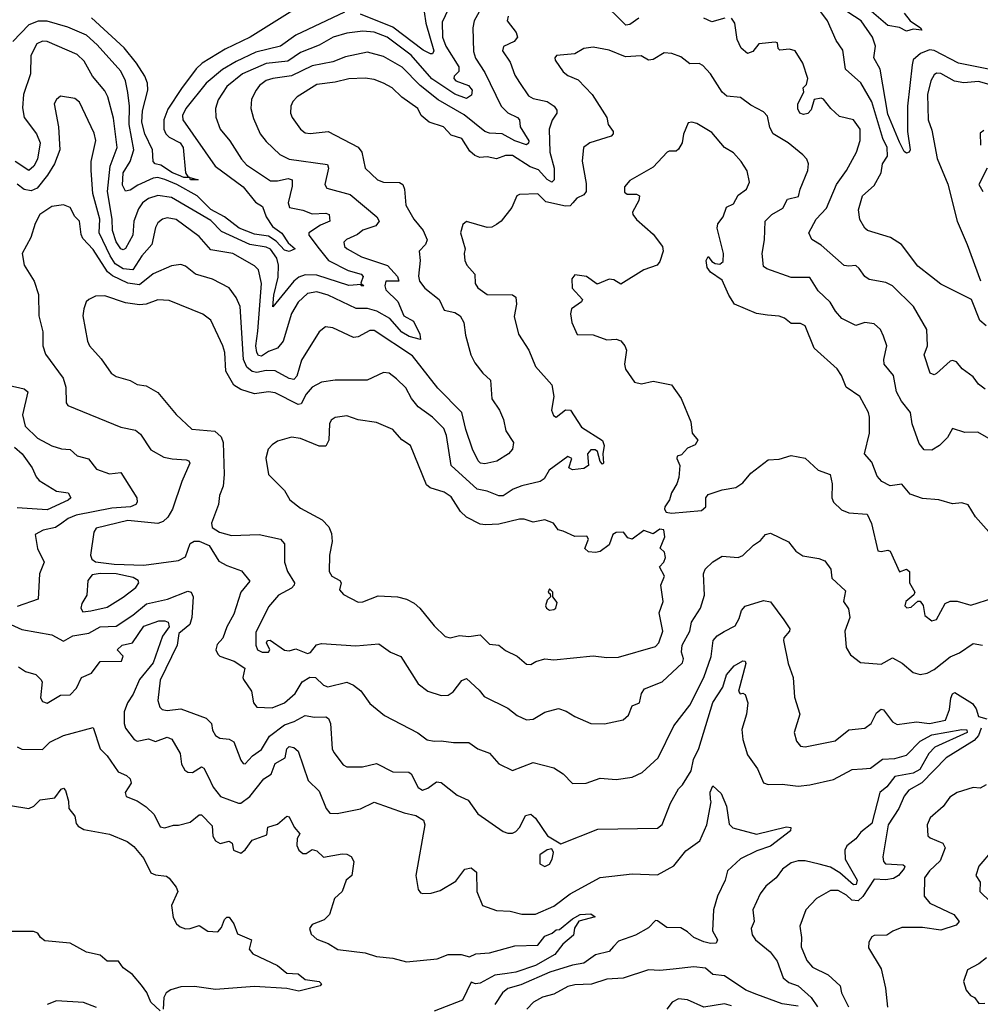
# Model space of a CAD drawing. Extents: x 1552294 to 1694791, y 811929 to 917222.
# Tile 161 of 256: x 1599126 to 1603296, y 854365 to 858640. Entities that reach past the tile are written whole.
import ezdxf

# ---------------------------------------------------------------- set-up
doc = ezdxf.new("R2010")
doc.units = 0

msp = doc.modelspace()

# ---------------------------------------------------------------- linework, layer by layer
at = {"layer": '0CON10XD'}
for points in [[(1601813.7, 858646.3), (1601775, 858618.9), (1601757.2, 858617.2), (1601645, 858728.6)], [(1600985.6, 858685), (1600959.7, 858630.3), (1600960.8, 858565), (1600975, 858525.3), (1601032.3, 858435), (1601032.1, 858415), (1601011.4, 858395), (1601010, 858385), (1601018.8, 858375), (1601073.8, 858355), (1601090.2, 858335), (1601086.8, 858313.2), (1601065, 858297.5), (1601015, 858316.9), (1600915, 858383.5), (1600825, 858486.6), (1600720.4, 858565), (1600665, 858585.5), (1600615, 858590.8), (1600545, 858582.5), (1600485.8, 858564.2), (1600425, 858529.5), (1600345, 858498.4), (1600289.9, 858460.1), (1600195, 858450), (1600092.2, 858405), (1600025, 858350.6), (1599987.5, 858292.5), (1599975.8, 858255), (1599977.4, 858217.4), (1599996, 858165), (1600038.2, 858115), (1600088.7, 858035), (1600110.6, 858010.6), (1600215, 857941.2), (1600245, 857940.4), (1600291.2, 857951.2), (1600309.1, 857945), (1600308.2, 857918.2), (1600290.7, 857845), (1600296.9, 857825), (1600355, 857813.3), (1600395, 857797.3), (1600455, 857800.4), (1600468.9, 857795), (1600472.5, 857765), (1600431.1, 857748.9), (1600380.6, 857715), (1600380.5, 857705), (1600425, 857646.1), (1600466.4, 857595), (1600551.6, 857551.6), (1600608.2, 857535), (1600616, 857525), (1600606.2, 857496.2), (1600618.8, 857485), (1600607.5, 857485), (1600610, 857490), (1600555, 857486.5), (1600415, 857530.6), (1600365, 857532.6), (1600337.5, 857522.5), (1600315, 857504.8), (1600225, 857393.8), (1600228.1, 857445), (1600247.6, 857522.4), (1600249.5, 857575), (1600241.8, 857605), (1600215, 857643.7), (1600195, 857653.2), (1600125, 857664.9), (1600001.4, 857721.4), (1599955, 857768.9), (1599785, 857868), (1599725, 857877.7), (1599685, 857863.8), (1599658.4, 857845), (1599641, 857819), (1599621.1, 857765), (1599616.5, 857705), (1599585, 857646.2), (1599575, 857641.3), (1599565, 857645.9), (1599545, 857675.3), (1599527.9, 857725), (1599527.1, 857775), (1599506.4, 857895), (1599517.9, 858005), (1599549, 858085), (1599532.3, 858212.3), (1599508.3, 858305), (1599495, 858331.5), (1599441.9, 858395), (1599405, 858460.9), (1599375, 858488.7), (1599245, 858545.3), (1599225, 858546.5), (1599200, 858535), (1599174, 858485), (1599172.5, 858405), (1599141.9, 858315), (1599137, 858257), (1599145.3, 858215), (1599198.9, 858145), (1599215, 858106), (1599202.6, 858035), (1599187.3, 858005), (1599165, 857985.9), (1599105.3, 858025.3)], [(1600322.9, 858687.1), (1600125.4, 858564.6), (1600018.1, 858511.9), (1599917.8, 858452.2), (1599892.3, 858427.7), (1599828, 858342), (1599768.8, 858251.2), (1599751.8, 858205), (1599751.4, 858165), (1599759.8, 858145), (1599775, 858130.4), (1599821.9, 858105), (1599834.8, 858085), (1599846, 857975), (1599856.7, 857956.7), (1599864, 857954.7), (1599900, 857945), (1599867.5, 857945), (1599864, 857954.7), (1599837.5, 857955), (1599815.3, 857964.7), (1599789.2, 857975), (1599738.7, 858008.7), (1599714, 858015), (1599704.4, 858025), (1599702.1, 858075), (1599669.4, 858145), (1599655.5, 858195), (1599658.7, 858245), (1599682.2, 858335), (1599680.7, 858365), (1599668.4, 858395), (1599632, 858452), (1599578.6, 858518.6), (1599437.7, 858647.7)], [(1600535, 858672.6), (1600325, 858573.3), (1600257.5, 858525), (1600151.2, 858498.8), (1600065, 858459.1), (1600006.5, 858423.5), (1599935, 858364.7), (1599846.8, 858255), (1599832.7, 858225), (1599833.9, 858205), (1599974.2, 858005), (1600095, 857915.3)], [(1601120.5, 858675), (1601098.6, 858635), (1601093.1, 858605), (1601095, 858502.5), (1601105, 858474), (1601145, 858411.1), (1601216.4, 858265), (1601245, 858235.3), (1601286.7, 858215), (1601294.6, 858205), (1601298.4, 858175), (1601335.3, 858115), (1601335, 858104), (1601325, 858097.5), (1601275, 858114.1), (1601219.5, 858145), (1601165, 858147.9), (1601145.5, 858155.5), (1601055, 858227), (1600942.4, 858292.4), (1600863.9, 858355), (1600786, 858434), (1600705, 858480), (1600635, 858498.9), (1600539.2, 858479.2), (1600485, 858457.6), (1600395, 858440.6), (1600305, 858396.8), (1600225, 858385.7), (1600195, 858375.8), (1600166.1, 858355), (1600151.5, 858335), (1600132.3, 858295), (1600128.8, 858255), (1600140.7, 858210.7), (1600169.1, 858145), (1600195, 858111.1), (1600254.5, 858055), (1600295, 858035.3), (1600461.7, 858011.7), (1600466.2, 857995), (1600450.5, 857925), (1600459.4, 857909.4), (1600560.7, 857880.7), (1600675.3, 857785), (1600686.4, 857765), (1600672.3, 857745), (1600615, 857726.2), (1600592.3, 857707.7), (1600543.7, 857686.3), (1600533.3, 857675), (1600535, 857656.2), (1600546.7, 857645), (1600608.7, 857611.3)], [(1600880.8, 858675), (1600888.6, 858625), (1600923.1, 858505), (1600917.4, 858492.6), (1600908.3, 858491.7), (1600877.5, 858507.5), (1600745, 858608.3), (1600605, 858663.7)], [(1603320.9, 857310.9), (1603294.2, 857335), (1603257.8, 857425), (1603125, 857491.9), (1603083.3, 857523.3), (1603025, 857570), (1602954.3, 857665), (1602905.3, 857695.3), (1602806.2, 857725), (1602794, 857735), (1602772.9, 857772.9), (1602766.9, 857815), (1602784.6, 857875), (1602835, 857920.5), (1602865.2, 857974.8), (1602870.5, 858015), (1602892.3, 858047.7), (1602891.4, 858085), (1602872.3, 858125), (1602825, 858283.8), (1602776.8, 858366.8), (1602710, 858425), (1602698.5, 858508.5), (1602669.6, 858549.6), (1602632.7, 858635), (1602603.1, 858675)], [(1603375, 858416.4), (1603200.9, 858450.9), (1603095, 858506.4), (1603075, 858509.2), (1603036.8, 858493.2), (1603005, 858465.4), (1602999.8, 858445), (1602979.7, 858265), (1602980, 858155), (1602991.5, 858075), (1602987.5, 858065), (1602975, 858061.3), (1602965, 858068.5), (1602945, 858108.5), (1602895, 858230.8), (1602861.2, 858425), (1602833.1, 858475), (1602840.3, 858525), (1602828.1, 858565), (1602778.7, 858635), (1602687.5, 858695)], [(1602965, 858668.8), (1602991.2, 858635), (1603036.7, 858605), (1603042.5, 858595), (1603005, 858599.5), (1602975, 858591.2), (1602945, 858607.1), (1602895, 858614.6), (1602802.9, 858692.9)], [(1600095, 857915.3), (1600148.8, 857848.8), (1600179.4, 857829.4), (1600195.5, 857785), (1600222.9, 857742.9), (1600263.9, 857713.9), (1600291.3, 857671.3), (1600322, 857645), (1600295, 857633.6), (1600275, 857639.6), (1600238.5, 857678.5), (1600205, 857699.9), (1600145, 857708.8), (1600078.8, 857735), (1600014.1, 857785), (1599955, 857816.8), (1599896.1, 857875), (1599807, 857925), (1599755, 857946.4), (1599725, 857954.8), (1599705, 857952.6), (1599638.1, 857921.9), (1599605, 857900), (1599585, 857895.5), (1599572, 857922), (1599575.2, 857975), (1599605.4, 858024.6), (1599621.2, 858075), (1599600.1, 858185), (1599602.8, 858265), (1599595.2, 858324.8), (1599584.3, 858375), (1599565, 858416.8), (1599461.9, 858531.9), (1599415, 858573.7), (1599335, 858608.6), (1599245, 858634), (1599205, 858634.4), (1599165, 858617.4), (1599095.7, 858545)], [(1601246.4, 858655), (1601241.8, 858635), (1601280.8, 858585), (1601286.5, 858565), (1601272.5, 858545), (1601226.2, 858523.8), (1601221.8, 858505), (1601255, 858455.7), (1601275, 858400), (1601295, 858367.8), (1601335, 858309.6), (1601355, 858298.5), (1601415.6, 858285), (1601445.6, 858265.6), (1601456.9, 858246.9), (1601456.7, 858235), (1601436.6, 858203.4), (1601424.2, 858165), (1601427.4, 858065), (1601446, 857995), (1601446.1, 857945), (1601435, 857935.3), (1601415, 857946.8), (1601378.2, 857988.2), (1601341.6, 858001.6), (1601265, 858050.6), (1601235, 858051.2), (1601195, 858036.4), (1601155, 858045.2), (1601122.7, 858042.7), (1601100.7, 858050.7), (1601079.5, 858069.5), (1601045, 858124.4), (1600999, 858139), (1600965.7, 858175.7), (1600903.8, 858195), (1600868.2, 858225), (1600854, 858255), (1600785, 858304.6), (1600741.8, 858345), (1600705.2, 858365.2), (1600665, 858380.9), (1600625, 858385.9), (1600555, 858383.1), (1600495, 858368.8), (1600415, 858358.6), (1600330.6, 858305), (1600311.1, 858285), (1600302.2, 858265), (1600301.1, 858235), (1600307.8, 858215), (1600344.7, 858164.7), (1600365, 858149.5), (1600386.4, 858146.4), (1600465, 858154.6), (1600595, 858086.5), (1600610.4, 858065), (1600626, 857996), (1600678.6, 857945), (1600705, 857935.4), (1600774, 857934), (1600788.5, 857925), (1600796, 857905), (1600801.8, 857835), (1600835.9, 857775), (1600877.8, 857725), (1600894.1, 857685), (1600886.7, 857665), (1600859.5, 857635), (1600863.8, 857595), (1600856.3, 857526.3), (1600861.2, 857505), (1600883.6, 857475), (1600946.2, 857426.2), (1600968.6, 857378.6), (1601015, 857369.6), (1601037.5, 857355), (1601053.6, 857325), (1601060.4, 857270.4), (1601083.3, 857185), (1601100.7, 857150.7), (1601135.5, 857105.5), (1601169.4, 857075), (1601174.7, 856994.7), (1601208.2, 856945), (1601225.6, 856905), (1601235.6, 856855), (1601268.6, 856805), (1601265.6, 856775), (1601247.5, 856755), (1601196.6, 856723.4), (1601145, 856711.8), (1601125.3, 856715.3), (1601115.5, 856725), (1601091.8, 856775), (1601061.6, 856861.6), (1601044.8, 856935), (1600941.2, 857041.2), (1600830.8, 857180.8), (1600665, 857290.8), (1600645, 857290.5), (1600595, 857263.3), (1600575, 857261.1), (1600485, 857302.9), (1600452.9, 857307.1), (1600425, 857285.8), (1600348.4, 857161.6), (1600328, 857092), (1600315, 857077.5), (1600295, 857082.2), (1600235, 857115.6), (1600195, 857117.3), (1600155, 857108.6), (1600135, 857112.2), (1600111.4, 857131.4), (1600097.6, 857165), (1600083.3, 857395), (1600065, 857434.3), (1600035, 857475.6), (1599963.1, 857513.1), (1599889.2, 857535), (1599845, 857570), (1599825, 857577.8), (1599785, 857571.5), (1599705, 857536.9), (1599645, 857489.6), (1599595, 857496.1), (1599528.3, 857528.3), (1599506.3, 857546.3), (1599445, 857642.9), (1599399.9, 857689.9), (1599392.5, 857707.5), (1599385.4, 857765), (1599365, 857785.8), (1599344.3, 857825), (1599315, 857836.7), (1599265, 857828.9), (1599213.1, 857795), (1599193.1, 857755), (1599174.3, 857695), (1599136, 857625), (1599144.3, 857575), (1599188.5, 857505), (1599207.6, 857447.6), (1599208.8, 857355), (1599225.4, 857285), (1599225.5, 857225), (1599238.1, 857188.1), (1599314.6, 857084.6), (1599325.5, 857045), (1599326.9, 856976.9), (1599334.6, 856964.6), (1599565, 856870.9), (1599628.8, 856858.8), (1599650.5, 856840.5), (1599695, 856773.1), (1599751.1, 856741.1), (1599786.8, 856733.2), (1599848.7, 856728.7), (1599859.2, 856725), (1599864.4, 856715), (1599829.3, 856635), (1599788.8, 856515), (1599769, 856481), (1599748.1, 856461.9), (1599725, 856453), (1599595, 856465.8), (1599457.9, 856432.1), (1599446.9, 856415), (1599433.5, 856315), (1599438.3, 856298.3), (1599455, 856287.1), (1599535, 856275.9), (1599665, 856272), (1599815, 856291.8), (1599845, 856308.6), (1599865, 856366.1), (1599883.3, 856376.7), (1599905, 856376.4), (1599947.5, 856357.5), (1599990, 856290), (1600025, 856270), (1600087.9, 856247.9), (1600125, 856202.5), (1600085.4, 856155), (1600055, 856060), (1600025.2, 856004.8), (1600007.6, 855955), (1599982.3, 855927.7), (1599977.5, 855905), (1599985, 855885.6), (1599995, 855877.5), (1600056.7, 855855), (1600102.5, 855825), (1600094.2, 855785), (1600097.1, 855775), (1600131.5, 855725), (1600140, 855675), (1600155, 855656), (1600222.2, 855652.2), (1600275.6, 855675), (1600320.8, 855715), (1600351.3, 855765), (1600385, 855785.3), (1600409.2, 855785), (1600445, 855751.1), (1600463.8, 855743.8), (1600545, 855763.8), (1600575, 855751.1), (1600607.1, 855727.1), (1600645, 855672), (1600709.2, 855619.2), (1600853.6, 855543.6), (1600894.2, 855514.2), (1600925, 855507.2), (1600955, 855509.2), (1601008.5, 855501.5), (1601075, 855501.4), (1601114.1, 855474.1), (1601165, 855455.4), (1601205, 855408.9), (1601265, 855380), (1601355, 855414.6), (1601445, 855392), (1601485, 855365.8), (1601525, 855324.4), (1601585, 855326.1), (1601645, 855347.5), (1601715, 855341.2), (1601785, 855351.1), (1601827.6, 855372.4), (1601896.7, 855435), (1601965, 855574.3), (1602035, 855664.4), (1602096.1, 855783.9), (1602127.3, 855875), (1602136.2, 855945), (1602153.8, 855965), (1602184.4, 855984.4), (1602230.9, 856009.1), (1602249.4, 856040.6), (1602259.6, 856075), (1602275, 856094.4), (1602355, 856118.9), (1602385, 856113.5), (1602443.3, 856035), (1602468.9, 855995), (1602468.1, 855985), (1602443.4, 855956.6), (1602441.4, 855945), (1602462, 855845), (1602483.1, 855785), (1602489.1, 855699.1), (1602511.9, 855625), (1602488.1, 855545), (1602497.5, 855507.5), (1602515, 855486.7), (1602535, 855484), (1602665, 855509.1), (1602725, 855557.1), (1602795, 855564.5), (1602821.8, 855585), (1602845, 855631.4), (1602865, 855646.5), (1602875, 855644.2), (1602915, 855591.5), (1602935, 855580), (1603018.8, 855591.2), (1603075, 855583.9), (1603145, 855599.2), (1603161.8, 855645), (1603167.6, 855695), (1603175, 855712.7), (1603185, 855719.1), (1603262.1, 855672.1), (1603278.3, 855648.3), (1603287.8, 855615), (1603324.3, 855604.3)], [(1602186.4, 858646.4), (1602130.9, 858630.9), (1602095, 858646.7)], [(1603316.4, 857036.4), (1603288.5, 857058.5), (1603265, 857090), (1603217.5, 857125), (1603192.9, 857155), (1603175, 857160.9), (1603165, 857157.1), (1603105, 857104.3), (1603095, 857098.6), (1603078, 857105), (1603052.5, 857185), (1603066.2, 857225), (1603064.3, 857295), (1603005.5, 857395), (1602914.3, 857485), (1602885, 857500), (1602812.7, 857512.7), (1602795, 857526), (1602769.7, 857559.7), (1602755, 857573.3), (1602725, 857569.5), (1602705, 857573.6), (1602605, 857661.4), (1602565, 857685.8), (1602551.2, 857715), (1602583.6, 857775), (1602628.2, 857821.8), (1602672.1, 857925), (1602714.6, 857985), (1602758, 858065), (1602774.3, 858115.7), (1602773.5, 858165), (1602745, 858205.7), (1602685, 858220.4), (1602646.7, 858255), (1602615, 858295.7), (1602605, 858300), (1602575, 858293.8), (1602561.2, 858248.8), (1602547.4, 858232.6), (1602528.4, 858228.4), (1602511.8, 858235), (1602503.1, 858253.1), (1602503.3, 858275), (1602530, 858325), (1602526.7, 858345), (1602541.1, 858358.9), (1602546.5, 858385), (1602525, 858452.2), (1602492.7, 858505), (1602467.3, 858512.7), (1602425, 858508), (1602418, 858515), (1602415, 858540), (1602405, 858543.3), (1602335, 858535.5), (1602308, 858502), (1602285, 858493.3), (1602257.4, 858517.4), (1602240.4, 858555), (1602230.4, 858625), (1602215, 858646.9)], [(1602876.1, 857266.1), (1602862.9, 857295), (1602835, 857319.4), (1602795, 857325.5), (1602755, 857313.3), (1602695, 857343.6), (1602666.7, 857375), (1602643.4, 857413.4), (1602592.4, 857462.4), (1602555, 857521.6), (1602475, 857521), (1602369, 857559), (1602355, 857568.9), (1602348.4, 857625), (1602359, 857685), (1602362.1, 857765), (1602390.3, 857795), (1602438.6, 857821.4), (1602459.2, 857860.8), (1602507.2, 857872.8), (1602514.4, 857905), (1602547.5, 857985), (1602549.4, 858015), (1602542.5, 858035), (1602525, 858054.2), (1602461.9, 858105), (1602396.7, 858145), (1602382.7, 858172.7), (1602371.7, 858221.7), (1602355, 858240.8), (1602299.6, 858269.6), (1602255, 858301.9), (1602195, 858308.5), (1602175, 858325.6), (1602124.5, 858405), (1602091.4, 858441.4), (1602075, 858450), (1602035, 858448.5), (1601995, 858479.1), (1601956.3, 858493.7), (1601923.6, 858496.4), (1601875, 858467.8), (1601855, 858464), (1601823.3, 858483.3), (1601755, 858479.8), (1601685, 858507.5), (1601615, 858520.4), (1601575, 858515.8), (1601535, 858492.5), (1601456.2, 858485), (1601448.6, 858475), (1601450, 858465), (1601485, 858414.2), (1601505, 858397.5), (1601549.3, 858379.3), (1601611.1, 858315), (1601674.4, 858215), (1601680.8, 858185), (1601702.5, 858155), (1601702.5, 858145), (1601693.8, 858135), (1601600, 858105), (1601573.6, 858085), (1601566.8, 858026.8), (1601585, 857928.8), (1601585.2, 857894.8), (1601575, 857879.5), (1601544.8, 857865.2), (1601526.2, 857845), (1601515, 857832.3), (1601495, 857830.8), (1601409.5, 857849.5), (1601374.6, 857884.6), (1601295, 857880.9), (1601284.4, 857875), (1601262.5, 857825), (1601215, 857765.8), (1601195, 857750.6), (1601175, 857740), (1601155, 857737.8), (1601065, 857763.8), (1601048.8, 857751.2), (1601039.4, 857715), (1601059.2, 857645), (1601054.4, 857625), (1601058.2, 857595), (1601066.5, 857575), (1601101.8, 857535), (1601103.2, 857495), (1601115, 857475.5), (1601155, 857447.6), (1601265, 857445.3), (1601280, 857435), (1601282.8, 857405), (1601272.4, 857352.4), (1601290.5, 857275), (1601335.5, 857205), (1601364.8, 857134.8), (1601435.8, 857055), (1601444.5, 857005), (1601434.3, 856945), (1601442.4, 856922.4), (1601455, 856914.2), (1601495, 856946), (1601516, 856945), (1601565, 856871.9), (1601655, 856813.3), (1601662.3, 856792.3), (1601656.9, 856755), (1601660, 856715), (1601655, 856710), (1601645, 856722.5), (1601634, 856765), (1601623.1, 856773.1), (1601605, 856772.2), (1601590.8, 856755), (1601594.4, 856705), (1601575, 856691.8), (1601525, 856685.4), (1601508.9, 856695), (1601521.9, 856735), (1601505, 856743.3), (1601424.8, 856685.2), (1601402.4, 856647.6), (1601385.7, 856635), (1601305, 856616.2), (1601268.5, 856601.5), (1601225, 856573.5), (1601205, 856572.5), (1601155, 856593.3), (1601111.3, 856601.3), (1600998.8, 856705), (1600979.1, 856835), (1600966.4, 856865), (1600917.1, 856915), (1600855, 856958.9), (1600826.4, 856995), (1600801.4, 857041.4), (1600760.7, 857080.7), (1600730, 857105), (1600705, 857109.2), (1600634.5, 857075.5), (1600495, 857074.7), (1600435, 857065.9), (1600395, 857045.3), (1600369.2, 857015), (1600346.8, 856973.2), (1600335, 856969.6), (1600235, 857020.4), (1600205, 857024.6), (1600145, 857015.4), (1600085, 857034.6), (1600055, 857053.6), (1600020.6, 857115), (1600015.8, 857195), (1600007.6, 857225), (1599955.3, 857335.3), (1599921.2, 857361.2), (1599775, 857421.2), (1599725, 857423.8), (1599675, 857404.7), (1599645, 857402.7), (1599585, 857410.7), (1599495, 857442.1), (1599455, 857440), (1599425, 857425.6), (1599414.3, 857415), (1599404.2, 857385), (1599400, 857355), (1599420, 857245), (1599429.2, 857225), (1599478.5, 857168.5), (1599522.9, 857105), (1599545, 857091.1), (1599605, 857074.4), (1599635, 857055.8), (1599675, 857050), (1599725, 857021.1), (1599805, 856925.7), (1599873.1, 856863.1), (1599973.3, 856853.3), (1599999.9, 856829.9), (1600009.1, 856805), (1600013.6, 856665), (1600008.2, 856615), (1599993.5, 856575), (1599988.6, 856535), (1599957.5, 856455), (1599960.6, 856435), (1599993.1, 856415), (1600045, 856401.2), (1600165, 856404.8), (1600257.1, 856385), (1600275.6, 856365), (1600274.4, 856285.6), (1600287.8, 856245), (1600318.9, 856195), (1600317.5, 856185), (1600305, 856172.2), (1600248.8, 856141.2), (1600205, 856090.6), (1600150.9, 855979.1), (1600151.1, 855925), (1600158.5, 855905), (1600178, 855895), (1600205.6, 855895), (1600212.1, 855905), (1600196.9, 855935), (1600202, 855945), (1600213.2, 855946.8), (1600275, 855902.3), (1600295, 855900), (1600325, 855908.6), (1600375, 855887.9), (1600387.6, 855892.4), (1600414.4, 855925.6), (1600435, 855932.5), (1600585, 855922.5), (1600685, 855930.6), (1600735, 855894.4), (1600780, 855875), (1600855, 855757.1), (1600898, 855725), (1600955, 855705.5), (1600985, 855707.3), (1601007.8, 855722.2), (1601045, 855770.6), (1601065, 855779.4), (1601120.8, 855729.2), (1601142.1, 855702.1), (1601245, 855650.5), (1601285, 855619.2), (1601325, 855600), (1601355, 855604), (1601405.5, 855634.5), (1601465, 855649.4), (1601498.6, 855638.6), (1601535, 855614.3), (1601605, 855584.5), (1601665, 855582.5), (1601745, 855600), (1601768.8, 855621.2), (1601785, 855662), (1601816.1, 855673.9), (1601825.5, 855715), (1601838.1, 855735), (1601915, 855765.6), (1602002.7, 855847.3), (1602006.8, 855865), (1601998.6, 855895), (1602001.1, 855925), (1602034.8, 855985), (1602042.6, 856025), (1602081.2, 856085), (1602098.8, 856141.2), (1602093.9, 856235), (1602100.7, 856255), (1602135, 856287.2), (1602175, 856311.2), (1602244.5, 856305.5), (1602265, 856314.4), (1602310.5, 856359.5), (1602341.5, 856378.5), (1602362.9, 856405), (1602385, 856410.8), (1602463.3, 856373.3), (1602495, 856332.5), (1602525, 856312.3), (1602595, 856301.5), (1602620.6, 856290.6), (1602646.2, 856255), (1602651.4, 856215), (1602710.9, 856160.9), (1602701.2, 856115), (1602723, 856083), (1602730, 856045), (1602708.1, 855985), (1602712.9, 855915), (1602732.4, 855882.4), (1602775, 855850), (1602865, 855842.2), (1602915, 855869.1), (1602956.7, 855846.7), (1603005, 855806.2), (1603035, 855796.9), (1603065, 855803.1), (1603095, 855819.2), (1603165, 855874.5), (1603205, 855891.2), (1603265, 855932), (1603305.4, 855925.4)], [(1603385, 858344.8), (1603288.1, 858371.9), (1603224.3, 858365.7), (1603183.7, 858373.7), (1603123.7, 858406.3), (1603105, 858407.7), (1603095, 858401.5), (1603080.3, 858375), (1603066.5, 858315), (1603070, 858205), (1603085, 858160), (1603108.3, 858038.3), (1603155, 857926), (1603195, 857766.2), (1603239.4, 857665), (1603296.7, 857506.7)], [(1600608.7, 857611.3), (1600722.4, 857572.4), (1600765.3, 857525), (1600771.2, 857505), (1600714.6, 857505), (1600710.3, 857485), (1600715, 857467.5), (1600766.6, 857416.6), (1600793.1, 857355), (1600835, 857332.1), (1600862.5, 857275), (1600865, 857252.5), (1600815.6, 857265), (1600785, 857283.5), (1600732.5, 857342.5), (1600675.3, 857375.3), (1600635, 857386), (1600586.6, 857386.6), (1600465, 857444.8), (1600415, 857458.6), (1600375, 857451.8), (1600335, 857414.6), (1600305.3, 857365), (1600269.6, 857245), (1600245, 857214.6), (1600205, 857199.3), (1600175, 857179.3), (1600162.1, 857182.1), (1600154.4, 857195), (1600151, 857225), (1600158.7, 857288.7), (1600175.2, 857495.2), (1600162.5, 857555), (1600145, 857571.3), (1600050.6, 857625), (1599955, 857640.6), (1599905, 857699.7), (1599805, 857772.7), (1599765, 857780.3), (1599745, 857773.8), (1599725, 857757.8), (1599715, 857738.8), (1599698.6, 857665), (1599655.3, 857615), (1599616, 857555), (1599575, 857558.3), (1599540.4, 857580.4), (1599517.6, 857615), (1599469.8, 857715), (1599472.7, 857775), (1599443.4, 857885), (1599435.3, 857985), (1599436.2, 858025), (1599456.4, 858116.4), (1599448.3, 858148.3), (1599385, 858282.9), (1599365, 858298.9), (1599302.1, 858307.9), (1599285, 858294), (1599275.7, 858275), (1599294.6, 858175), (1599299.2, 858075), (1599276.5, 858015), (1599246.5, 857965), (1599201.3, 857908.7), (1599175, 857896.6), (1599145, 857902.5), (1599115, 857926.9)], [(1603345, 856403.1), (1603275, 856482), (1603243.8, 856533.8), (1603215, 856542.5), (1603175, 856538.1), (1603116.3, 856556.3), (1603045, 856561.1), (1602990.8, 856580.8), (1602955, 856623.8), (1602905, 856616.4), (1602868.1, 856635), (1602848.6, 856658.6), (1602825, 856718.6), (1602793.3, 856755), (1602814.6, 856845), (1602814.5, 856915), (1602810, 856935), (1602773.1, 857005), (1602713.1, 857045), (1602693.6, 857095), (1602674.4, 857125), (1602575, 857214.4), (1602535, 857310.9), (1602515, 857321.2), (1602475, 857321.5), (1602445.7, 857345), (1602423.1, 857353.1), (1602372.1, 857357.9), (1602324.4, 857364.4), (1602228, 857405), (1602203.7, 857443.7), (1602175, 857509.2), (1602125, 857544.4), (1602109.5, 857565), (1602105.6, 857594.4), (1602115, 857612.5), (1602130.4, 857590.4), (1602145, 857581.5), (1602165, 857578.7), (1602179, 857591), (1602181.1, 857625), (1602154.1, 857735), (1602156.6, 857753.4), (1602179.3, 857785), (1602193.5, 857826.5), (1602225, 857840.8), (1602245, 857878.1), (1602280.8, 857905), (1602294.2, 857935), (1602284.3, 857984.3), (1602257.1, 858025), (1602225, 858062.5), (1602185, 858085.7), (1602130.2, 858150.2), (1602065, 858190), (1602043.9, 858196.1), (1602027, 858193), (1602007.1, 858142.9), (1602001.4, 858105), (1601985, 858078.8), (1601975, 858068.8), (1601945, 858070), (1601936.7, 858065), (1601875, 858000.6), (1601775, 857942), (1601751.2, 857915), (1601750.9, 857890.9), (1601763.4, 857883.4), (1601802.5, 857882.5), (1601815.8, 857875.8), (1601812.9, 857855), (1601785.6, 857805), (1601786.7, 857795), (1601802.7, 857772.7), (1601875, 857709.2), (1601915.6, 857655), (1601919.4, 857635), (1601905, 857590), (1601893.3, 857575), (1601835, 857554.5), (1601735, 857492), (1601705, 857510.9), (1601685, 857513.2), (1601632.5, 857492.5), (1601586.2, 857525), (1601535, 857532.5), (1601522.1, 857515), (1601524.6, 857474.6), (1601568.8, 857425), (1601563.8, 857415), (1601520.5, 857385), (1601517, 857363), (1601523.1, 857325), (1601545, 857272.9), (1601615, 857271.4), (1601675, 857251.1), (1601715, 857253.1), (1601735.4, 857245.4), (1601752.5, 857225), (1601759.2, 857205), (1601751.4, 857145), (1601755, 857122.5), (1601795, 857066.2), (1601825, 857059.2), (1601875, 857071.1), (1601955, 857055.6), (1601996.5, 856995), (1602038.5, 856895), (1602045.4, 856845.4), (1602070, 856815), (1602058, 856795), (1602025, 856780), (1601998.8, 856751.2), (1601980, 856745), (1601978, 856735), (1601991.2, 856705), (1601987.6, 856652.4), (1601978.6, 856625), (1601955, 856586.7), (1601946.7, 856555), (1601926.1, 856525), (1601924.7, 856514.7), (1601932.6, 856502.6), (1601955, 856498.5), (1602085, 856509.3), (1602103.6, 856525), (1602104.6, 856565), (1602115, 856578.2), (1602175, 856599.2), (1602235, 856608.9), (1602265, 856629.2), (1602299.2, 856670.8), (1602375, 856730), (1602422.2, 856732.2), (1602475, 856748.2), (1602536, 856736), (1602592.5, 856685), (1602644.3, 856665), (1602652.5, 856625), (1602651.8, 856565), (1602658.9, 856545), (1602692.7, 856512.7), (1602725, 856499.3), (1602805, 856493.8), (1602823.3, 856453.3), (1602851.1, 856335), (1602865, 856331.3), (1602895, 856337.8), (1602905, 856333.1), (1602945, 856243.3), (1602975, 856254.2), (1602987.8, 856245), (1602988.9, 856195), (1603011.2, 856155), (1603007, 856143), (1602972.9, 856115), (1602968.6, 856095), (1602977, 856087), (1602995, 856089.6), (1603025, 856115.8), (1603035, 856115.6), (1603047.2, 856097.2), (1603055, 856053.8), (1603085, 856030), (1603105, 856036.7), (1603142.7, 856105), (1603165, 856116), (1603195, 856116.2), (1603255, 856098.2), (1603355, 856129.7)], [(1603311.2, 858158.8), (1603295, 858147.5), (1603297.1, 858095)], [(1603325.8, 857995), (1603290, 857925), (1603306.2, 857895)], [(1603370.7, 856800.7), (1603285, 856850), (1603228.2, 856848.2), (1603175, 856866), (1603153, 856827), (1603118.6, 856791.4), (1603085, 856771.1), (1603052.6, 856772.6), (1603030.7, 856800.7), (1603000.6, 856885), (1602992.5, 856935), (1602953.4, 856983.4), (1602931.3, 857025), (1602918.9, 857095), (1602878.5, 857145), (1602877.1, 857165), (1602889.5, 857225), (1602876.1, 857266.1)], [(1599075, 857052.9), (1599145, 857037.9), (1599161.1, 857025), (1599138.2, 856925), (1599148.8, 856875), (1599203.4, 856823.4), (1599265, 856790.4), (1599307.6, 856777.6), (1599345, 856774.3), (1599375, 856746.7), (1599423.6, 856733.6), (1599458.6, 856688.6), (1599515, 856668.5), (1599565, 856674.2), (1599634.3, 856565), (1599636, 856545), (1599630, 856535), (1599606.9, 856525), (1599525, 856519.9), (1599370.9, 856489.1), (1599336.4, 856475), (1599308.5, 856455), (1599281.1, 856435), (1599226.7, 856423.3), (1599193.1, 856405), (1599202.2, 856345), (1599231.8, 856285), (1599211.9, 856235), (1599205.4, 856125), (1599115, 856093.1)], [(1601345, 855840.8), (1601365.6, 855854.4), (1601405, 855865.6), (1601445, 855860.6), (1601615, 855878.5), (1601675, 855870.6), (1601725, 855873.1), (1601885, 855918.8), (1601899.6, 855935), (1601918.2, 855985), (1601901.9, 856065), (1601919.5, 856115), (1601909.2, 856185), (1601924.6, 856225), (1601903.3, 856265), (1601922.3, 856285), (1601929.7, 856305), (1601925, 856328.6), (1601906.4, 856346.4), (1601926.2, 856395), (1601922, 856425), (1601905, 856427.8), (1601875, 856407.8), (1601835, 856422.2), (1601785, 856384.6), (1601765, 856390.6), (1601746.2, 856415), (1601715, 856413.2), (1601701.2, 856405), (1601685, 856360), (1601645, 856331.9), (1601625, 856326.9), (1601595, 856329.6), (1601578.2, 856345), (1601594.6, 856385), (1601587.9, 856397.9), (1601535, 856396.9), (1601485, 856419.1), (1601463.3, 856425), (1601443.3, 856455), (1601405, 856468.8), (1601355, 856458.2), (1601315, 856471.8), (1601295, 856472.2), (1601205, 856450.5), (1601147, 856447), (1601125, 856450), (1601065, 856480.2), (1601038.5, 856505), (1600998.8, 856568.8), (1600968.9, 856588.9), (1600907.3, 856607.3), (1600891.4, 856621.4), (1600822.2, 856792.2), (1600785, 856815.5), (1600745, 856860.4), (1600675, 856891.8), (1600595, 856903.2), (1600545, 856920), (1600495, 856913.3), (1600478.3, 856901.7), (1600470, 856885), (1600467.3, 856815), (1600455, 856788.6), (1600425, 856789.1), (1600345, 856822.7), (1600305, 856827.8), (1600245, 856810), (1600222, 856795), (1600204.3, 856775), (1600193.4, 856736.6), (1600205.6, 856665.6), (1600275, 856596.2), (1600298, 856555), (1600345, 856519.4), (1600438.8, 856468.8), (1600468.2, 856438.2), (1600479.5, 856409.5), (1600482.5, 856375), (1600470.9, 856315), (1600468.8, 856245), (1600481.1, 856225), (1600516, 856205), (1600520.8, 856195), (1600514.3, 856164.3), (1600531.2, 856145), (1600595, 856111.1), (1600615, 856113.1), (1600681.3, 856138.7), (1600765, 856134), (1600805, 856124), (1600837.3, 856107.3), (1600861.9, 856085), (1600925, 856008), (1600972.4, 855962.4), (1600995, 855956.5), (1601035, 855966.5), (1601075, 855962.4), (1601125, 855969.2), (1601165, 855929.5), (1601205, 855924.3), (1601235, 855901.4), (1601285, 855877.1), (1601325, 855841.9), (1601345, 855840.8)], [(1599103.4, 856785), (1599135.7, 856755.7), (1599179.6, 856695), (1599196.8, 856655), (1599209.9, 856639.9), (1599285, 856594), (1599335.7, 856585.7), (1599347.1, 856565), (1599336.2, 856553.8), (1599245, 856511.6), (1599115, 856520.8)], [(1599399.4, 856069.4), (1599435, 856073.3), (1599505, 856090), (1599575, 856132.7), (1599629.7, 856175), (1599642.7, 856195), (1599639.6, 856205), (1599618.7, 856218.7), (1599545, 856233.7), (1599474.3, 856235.7), (1599440.5, 856229.5), (1599420.9, 856205), (1599417.6, 856142.4), (1599395, 856105.6), (1599391.4, 856085), (1599399.4, 856069.4)], [(1599087.5, 856015), (1599135, 855993.3), (1599265, 855969.6), (1599315, 855942.5), (1599356.7, 855965), (1599425, 855976.8), (1599475, 856004.1), (1599545, 856007.6), (1599616.8, 856055), (1599675.4, 856104.6), (1599767.5, 856125), (1599855, 856159.6), (1599870.3, 856155), (1599877.9, 856135), (1599873.2, 856045), (1599864, 856015), (1599816.1, 855975), (1599808.8, 855925), (1599735, 855772.5), (1599725.2, 855685), (1599734.4, 855655), (1599744.6, 855645), (1599765, 855641.4), (1599825, 855647.7), (1599935, 855607.8), (1599958.6, 855585), (1599962.9, 855555), (1599975, 855531.9), (1599995, 855521.4), (1600035, 855516.2), (1600055, 855504.3), (1600085, 855425.6), (1600095, 855410.9), (1600105, 855410), (1600136.4, 855443.6), (1600175, 855472.1), (1600210.4, 855529.6), (1600275, 855578.6), (1600316.7, 855593.3), (1600365, 855620), (1600405, 855611.9), (1600454.2, 855614.2), (1600465.6, 855605.6), (1600474.4, 855584.4), (1600482.7, 855475), (1600489.1, 855459.1), (1600530, 855405), (1600545, 855396), (1600613.3, 855396.7), (1600675, 855411.5), (1600745, 855374.1), (1600815, 855374), (1600825.4, 855365.4), (1600855, 855307.1), (1600874.8, 855294.8), (1600896.8, 855303.2), (1600935, 855330.9), (1600955, 855328.1), (1601025, 855273.1), (1601072, 855252), (1601115, 855193.1), (1601225, 855115.9), (1601245, 855108.6), (1601265, 855108.1), (1601279.5, 855115), (1601296.5, 855135), (1601320.8, 855185), (1601345, 855190.8), (1601365, 855174.2), (1601417.5, 855097.5), (1601475, 855062.5), (1601635, 855125.5), (1601895, 855130.4), (1601915, 855145.6), (1601951, 855239), (1601985, 855301.1), (1602002.2, 855317.8), (1602041, 855379), (1602051.3, 855428.7), (1602074.2, 855475.8), (1602134.2, 855675.8), (1602178.3, 855741.7), (1602194.6, 855795.4), (1602227.6, 855835), (1602265, 855856.7), (1602274.6, 855854.6), (1602277.6, 855845), (1602246, 855725), (1602253.3, 855713.3), (1602265, 855716.2), (1602275, 855710), (1602286.2, 855675), (1602281.1, 855625), (1602261.2, 855558.8), (1602264.6, 855515), (1602285, 855448), (1602328.4, 855388.4), (1602355, 855326.7), (1602375, 855320.4), (1602435, 855321.1), (1602505, 855313.1), (1602555, 855318.9), (1602659.1, 855340.9), (1602740, 855385), (1602785, 855387.3), (1602818.8, 855391.2), (1602870.8, 855429.2), (1602925, 855432.8), (1602975, 855446.6), (1603035, 855508.5), (1603085, 855535.5), (1603215, 855558.8), (1603236.8, 855556.8), (1603238.8, 855545), (1603098.7, 855481.3), (1603072.3, 855455), (1603033.9, 855385), (1603005, 855369.1), (1602925.2, 855354.8), (1602890.3, 855309.7), (1602859.7, 855285), (1602825, 855150), (1602777.3, 855112.7), (1602755, 855084.2), (1602717, 855053), (1602708.2, 855035), (1602708.4, 854995), (1602760.7, 854905), (1602757.4, 854885), (1602745, 854884.5), (1602685.7, 854935.7), (1602645, 854961.2), (1602596.2, 854973.8), (1602535, 854988.1), (1602505, 854988.2), (1602475, 854979.7), (1602437.3, 854952.7), (1602409.5, 854915), (1602365, 854878.1), (1602340.5, 854845), (1602308.5, 854775), (1602314.2, 854725), (1602301.4, 854695), (1602305, 854667.5), (1602320, 854645), (1602383.5, 854593.5), (1602413.4, 854553.4), (1602440.3, 854480.3), (1602465, 854460), (1602505, 854446.2), (1602560.8, 854395), (1602588.4, 854355)], [(1601425, 856076), (1601445, 856080), (1601453.3, 856085), (1601459.3, 856109.3), (1601440, 856135), (1601440, 856155), (1601425, 856170), (1601420, 856155), (1601428.3, 856148.3), (1601430, 856135), (1601415, 856120), (1601408.8, 856095), (1601412, 856085), (1601425, 856076)], [(1599120.5, 855830.5), (1599150.7, 855810.7), (1599195, 855797.5), (1599217.8, 855775), (1599222.5, 855765), (1599216.1, 855696.1), (1599225, 855680), (1599245, 855672.9), (1599302.9, 855707.1), (1599345, 855709.2), (1599371.8, 855738.2), (1599393.1, 855785), (1599437.1, 855802.9), (1599475, 855853.1), (1599566.9, 855855), (1599575, 855876.7), (1599548.8, 855905), (1599570, 855925), (1599615, 855934.6), (1599665, 856007.1), (1599730.1, 856029.9), (1599755, 856031), (1599770.5, 856025), (1599773.7, 856005), (1599745, 855963.3), (1599705, 855847.9), (1599645.7, 855775), (1599618.3, 855711.7), (1599593.2, 855675), (1599579.6, 855635), (1599578.4, 855585), (1599585, 855564.3), (1599622.9, 855515), (1599635, 855508.2), (1599685, 855517.9), (1599715, 855506.9), (1599765, 855525.4), (1599786.7, 855516.7), (1599822.5, 855455), (1599827.4, 855407.4), (1599842.7, 855382.7), (1599855, 855373.1), (1599875, 855372.2), (1599915, 855396.5), (1599925, 855391.1), (1599943.8, 855355), (1599965, 855308.8), (1599997.6, 855267.6), (1600075, 855238.2), (1600085, 855239.3), (1600125, 855267.1), (1600185.7, 855344.3), (1600217.5, 855365), (1600235, 855410.6), (1600278.2, 855435), (1600285.7, 855475), (1600295.6, 855484.4), (1600315, 855481.1), (1600335, 855463.8), (1600377.3, 855337.3), (1600425, 855290.5), (1600455.4, 855215), (1600472.5, 855195), (1600503.9, 855193.9), (1600604.4, 855214.4), (1600665, 855243.6), (1600795, 855196.6), (1600845.2, 855185.2), (1600878.6, 855165), (1600884.6, 855145), (1600845.2, 854924.8), (1600855, 854863.8), (1600865, 854850), (1600876, 854846), (1600912.1, 854847.9), (1600951.1, 854858.9), (1601019.5, 854900.5), (1601058.3, 854951.7), (1601085, 854957.5), (1601108.9, 854938.9), (1601110.2, 854855), (1601135, 854793.8), (1601195, 854773.1), (1601255, 854770), (1601305, 854756.4), (1601365, 854756.9), (1601445, 854790.9), (1601515.3, 854845), (1601645, 854916.6), (1601785, 854931.3), (1601895, 854926.9), (1601965, 854966.9), (1602017.8, 855032.2), (1602077.5, 855075), (1602109.2, 855145), (1602127.3, 855245), (1602124.6, 855255.4), (1602123.3, 855286.7), (1602135, 855313.3), (1602170.5, 855280.5), (1602193.3, 855225), (1602205, 855147.5), (1602221.2, 855131.2), (1602323.7, 855103.7), (1602455, 855135.5), (1602472.7, 855132.7), (1602472.1, 855117.9), (1602385, 855051.6), (1602325, 855032.3), (1602255, 854997.3), (1602198.5, 854945), (1602188, 854905), (1602154.4, 854835), (1602137.5, 854775), (1602132.7, 854685), (1602154.5, 854645), (1602148.5, 854631.5), (1602125, 854629.4), (1602095, 854637.1), (1602051.9, 854655), (1602025, 854680), (1601995, 854697.1), (1601935, 854698.8), (1601895, 854727.5), (1601885, 854728.6), (1601855, 854697.3), (1601798.8, 854665), (1601725, 854639.2), (1601702.9, 854617.1), (1601685, 854594.6), (1601625, 854579.7), (1601575, 854544.2), (1601525, 854536), (1601426.7, 854505), (1601300.4, 854449.6), (1601245, 854433.4), (1601222.1, 854415), (1601188.6, 854365)], [(1599115, 855482.9), (1599135, 855472.5), (1599225, 855471.2), (1599256.7, 855503.3), (1599315, 855533.1), (1599445, 855567.5), (1599474.2, 855474.2), (1599505, 855444.4), (1599552.5, 855375), (1599589.3, 855359.3), (1599605.6, 855345), (1599608.9, 855325), (1599582.7, 855285), (1599587.2, 855267.2), (1599635, 855248.4), (1599675, 855223.2), (1599709, 855189), (1599735, 855135.4), (1599755, 855132.1), (1599793.1, 855143.1), (1599815, 855143.1), (1599865, 855156.7), (1599905, 855188.5), (1599915, 855187.5), (1599960.4, 855140.4), (1599964.2, 855095), (1599975, 855075.6), (1599995.8, 855064.2), (1600035, 855073.8), (1600047.5, 855065), (1600054, 855034), (1600085, 855021.9), (1600105, 855035.7), (1600135, 855077.8), (1600198.3, 855101.7), (1600203.3, 855135), (1600245, 855147.5), (1600285, 855182.5), (1600295, 855180), (1600317.7, 855135), (1600342, 855105), (1600330, 855085), (1600329.1, 855055), (1600337.9, 855035), (1600355, 855020.6), (1600369.7, 855020.3), (1600395, 855038.2), (1600415, 855032.1), (1600445, 855004.5), (1600525, 855018.1), (1600545, 855017.8), (1600565, 855006.9), (1600576.5, 854985), (1600567.5, 854925), (1600542.9, 854905), (1600525.3, 854854.7), (1600491.8, 854825), (1600470.7, 854755), (1600447.2, 854732.8), (1600395, 854711.9), (1600383.1, 854695), (1600390.2, 854670.2), (1600415, 854648.1), (1600465, 854630), (1600507.1, 854602.9), (1600625, 854588.7), (1600675, 854573.2), (1600745, 854566.1), (1600805, 854549.7), (1600937.2, 854562.8), (1600985, 854582.1), (1601042, 854582), (1601078.3, 854571.7), (1601105.5, 854584.5), (1601165, 854588.2), (1601275, 854618.8), (1601375, 854622.3), (1601405, 854660.9), (1601436.4, 854673.6), (1601455, 854688.9), (1601469.1, 854690.9), (1601525, 854735.9), (1601558.8, 854755), (1601605, 854758), (1601623.8, 854745), (1601553, 854727), (1601534.5, 854695.5), (1601530, 854665), (1601483.5, 854626.5), (1601448.3, 854581.7), (1601365, 854533.9), (1601279.1, 854505), (1601241.5, 854498.5), (1601187.5, 854492.5), (1601125, 854456.9), (1601104.6, 854454.6), (1601085, 854461.2), (1601047.2, 854382.8), (1600925, 854335.9)], [(1603299.5, 855565), (1603287.4, 855532.6), (1603268.6, 855511.4), (1603148.2, 855435), (1603042.5, 855327.5), (1602985, 855295.4), (1602965, 855268.9), (1602942.4, 855215), (1602895.8, 855145), (1602872.8, 855005), (1602875.8, 854985.8), (1602884.7, 854974.7), (1602960.9, 854970.9), (1602967.5, 854965), (1602964.6, 854955), (1602940.6, 854925), (1602918.8, 854911.2), (1602885.7, 854905.7), (1602835, 854908.9), (1602786.3, 854833.7), (1602765, 854814.8), (1602737.6, 854817.6), (1602715, 854838.9), (1602679.3, 854859.3), (1602645, 854859.1), (1602584.2, 854825), (1602538.6, 854775), (1602511.9, 854705), (1602520, 854655), (1602517.9, 854615), (1602542.5, 854555), (1602567.1, 854527.1), (1602635, 854493.1), (1602687.3, 854445), (1602693.6, 854415), (1602723.3, 854355)], [(1599085, 855228.8), (1599165, 855216.1), (1599186.4, 855225), (1599215, 855252.9), (1599278.5, 855261.5), (1599305, 855300), (1599315, 855303.3), (1599324, 855294), (1599336.9, 855246.9), (1599338.8, 855215), (1599365, 855182.5), (1599370.8, 855150.8), (1599378.9, 855138.9), (1599404.1, 855124.1), (1599515, 855104.5), (1599591.9, 855071.9), (1599620.9, 855050.9), (1599665, 854998.8), (1599695, 854935.8), (1599715, 854927.1), (1599762.3, 854922.3), (1599775, 854913.3), (1599805, 854873.3), (1599811.4, 854855), (1599784.5, 854795), (1599792.3, 854742.3), (1599806.4, 854715), (1599821.8, 854701.8), (1599845, 854693.1), (1599865, 854694.4), (1599905, 854707.5), (1599942.6, 854682.6), (1599985, 854680.6), (1600001.8, 854698.2), (1600015, 854733.8), (1600025, 854743.8), (1600035, 854743.8), (1600055.7, 854715), (1600070.8, 854670.8), (1600132.5, 854645), (1600121.2, 854605), (1600137.1, 854585), (1600245, 854534.4), (1600285, 854500.8), (1600335, 854497.5), (1600365, 854472.5), (1600425, 854464.4), (1600435.7, 854455), (1600429.5, 854445), (1600337.9, 854422.1), (1600285, 854433.7), (1600145, 854442.4), (1599975, 854430.2), (1599885, 854442.7), (1599825, 854441.6), (1599781.2, 854428.8), (1599761.3, 854415), (1599750.8, 854395), (1599748.4, 854345)], [(1603321.1, 855318.9), (1603295, 855304.2), (1603265, 855307.1), (1603195, 855285.5), (1603164.2, 855265), (1603135, 855224.3), (1603078.1, 855175), (1603065.8, 855145), (1603067.6, 855097.6), (1603077.9, 855087.9), (1603132.9, 855065), (1603142.9, 855045), (1603121.6, 854988.4), (1603075.5, 854945), (1603053.8, 854915), (1603052.3, 854835), (1603076.5, 854805), (1603180.9, 854755), (1603204.4, 854725), (1603191.1, 854708.9), (1603125, 854687.3), (1603045, 854698.4), (1602955, 854698.6), (1602916.6, 854683.4), (1602890, 854665), (1602835.6, 854664.4), (1602825, 854658.6), (1602812.5, 854635), (1602810.9, 854610.9), (1602865, 854518.8), (1602883.5, 854435), (1602892.3, 854352.3)], [(1601405, 854964.2), (1601425.7, 854974.3), (1601436.7, 854995), (1601442.5, 855025), (1601435, 855040), (1601415, 855036.7), (1601384.2, 855015), (1601384, 854975), (1601405, 854964.2)], [(1603349.2, 855035), (1603289.2, 854965), (1603276, 854925), (1603295.7, 854895.7), (1603294.3, 854855), (1603340.3, 854810.3)], [(1599735, 854337.3), (1599694.8, 854374.8), (1599677.3, 854417.3), (1599655, 854448.1), (1599615, 854494.5), (1599574.4, 854524.4), (1599555, 854552.5), (1599505, 854552.9), (1599475, 854578.2), (1599415, 854591.2), (1599345, 854630.4), (1599235, 854641.5), (1599215.7, 854655), (1599204.2, 854675), (1599185, 854682.1), (1599015, 854681.2)], [(1603322.2, 854567.8), (1603288.9, 854541.1), (1603240, 854515), (1603222.5, 854465), (1603235, 854427.5), (1603253.6, 854403.6), (1603270, 854395), (1603289.3, 854369.3)], [(1602505, 854357.7), (1602435, 854366.8), (1602325, 854407.9), (1602277.4, 854427.4), (1602185, 854488.8), (1602134.4, 854494.4), (1602102.2, 854522.2), (1602052.5, 854527.5), (1601961.8, 854518.2), (1601905, 854511.8), (1601855, 854515.4), (1601745, 854478.8), (1601675, 854474), (1601607.4, 854452.6), (1601535, 854450.5), (1601505, 854442.9), (1601445, 854409.7), (1601395, 854395.8), (1601355.6, 854375), (1601326.5, 854345)], [(1602215, 854358.4), (1602185, 854367.8), (1602095, 854352.3), (1602025, 854384.5), (1601985, 854389.5), (1601958.1, 854375), (1601935, 854344.5)], [(1599458.3, 854351.7), (1599403.2, 854373.2), (1599285, 854380), (1599244.4, 854365)], [(1603289.3, 854369.3), (1603315, 854370)]]:
    msp.add_lwpolyline(points, dxfattribs=at)

doc.saveas('drawing.dxf')
